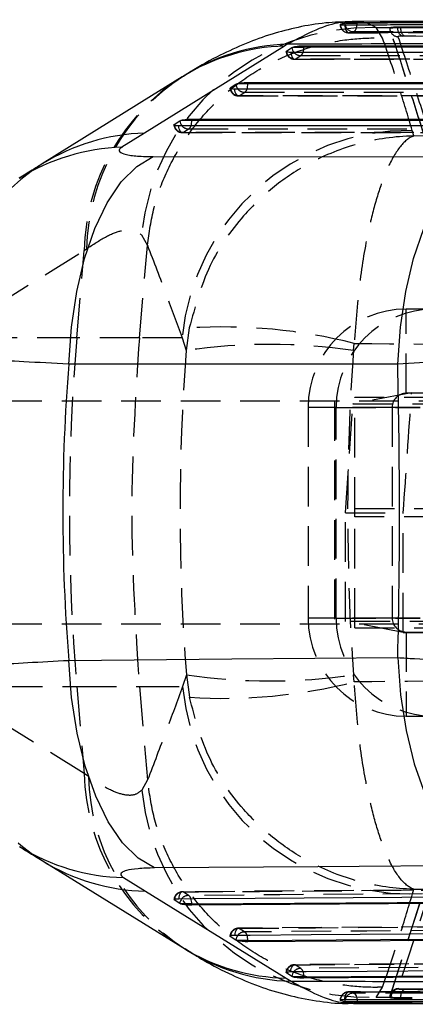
# Model space of a CAD drawing. Extents: x 48 to 414, y 17 to 322.
# Tile 3 of 17: x 167 to 181, y 18 to 53. Entities that reach past the tile are written whole.
import ezdxf

# ---------------------------------------------------------------- set-up
doc = ezdxf.new("R2010")
doc.units = 0
doc.header["$LTSCALE"] = 1.111111
doc.linetypes.add('HIDDEN', pattern=[1.905, 1.27, -0.635])
doc.layers.get('0').update_dxf_attribs({"linetype": 'CONTINUOUS'})

msp = doc.modelspace()

# ---------------------------------------------------------------- linework, layer by layer
at = {"color": 7, "linetype": 'CONTINUOUS'}
for p, q in [((178.533169, 53.309033), (178.497986, 53.304458)), ((178.533169, 53.309033), (178.930567, 53.309033)), ((197.136501, 53.430382), (178.747255, 53.362735)), ((178.930567, 53.309033), (178.930567, 53.322755)), ((176.346591, 52.492114), (171.365614, 49.391282)), ((176.445228, 52.554017), (176.346591, 52.492114)), ((176.410601, 52.311175), (176.606856, 52.439744)), ((176.606856, 52.439744), (176.640034, 52.454658)), ((176.640034, 52.454658), (177.035375, 52.454658)), ((177.035375, 52.505016), (193.916027, 52.504802)), ((177.035375, 52.454658), (177.035375, 52.505016)), ((172.750973, 51.424774), (172.70468, 51.395375)), ((175.041398, 51.198733), (190.817468, 51.199575)), ((175.041398, 51.148368), (175.041398, 51.198733)), ((174.416626, 51.004856), (174.612881, 51.133434)), ((174.612881, 51.133434), (174.646111, 51.148368)), ((175.041398, 51.148368), (174.646111, 51.148368)), ((172.422651, 49.698399), (172.618907, 49.826995)), ((172.618907, 49.826995), (172.652214, 49.841959)), ((173.047421, 49.841959), (172.652214, 49.841959)), ((173.047421, 49.892333), (187.718909, 49.894534)), ((173.047421, 49.841959), (173.047421, 49.892333)), ((171.365614, 49.391282), (170.560223, 48.888741)), ((171.667918, 48.55598), (183.372474, 48.553663)), ((167.719847, 23.494717), (172.725554, 20.397039)), ((170.615165, 22.890141), (171.397144, 22.405599)), ((171.397144, 22.405599), (176.404622, 19.309813)), ((172.422445, 22.092459), (172.415827, 22.097656)), ((172.6187, 21.964599), (172.422445, 22.092459)), ((172.646295, 21.95179), (172.6187, 21.964599)), ((173.047421, 21.95179), (172.646295, 21.95179)), ((187.718909, 22.008455), (173.047421, 21.902004)), ((173.047421, 21.902004), (173.047421, 21.95179)), ((174.416414, 20.793689), (174.409702, 20.798977)), ((174.612668, 20.665888), (174.416414, 20.793689)), ((190.817468, 20.723097), (175.041398, 20.603428)), ((172.71506, 20.401243), (172.803776, 20.346848)), ((174.64001, 20.65318), (174.612668, 20.665888)), ((175.041398, 20.65318), (174.64001, 20.65318)), ((175.041398, 20.603428), (175.041398, 20.65318)), ((176.410385, 19.495389), (176.40361, 19.500738)), ((176.404622, 19.309813), (176.577763, 19.201212)), ((176.606639, 19.36762), (176.410385, 19.495389)), ((176.633809, 19.354979), (176.606639, 19.36762)), ((177.035375, 19.354979), (176.633809, 19.354979)), ((193.916027, 19.437121), (177.035375, 19.305248)), ((177.035375, 19.305248), (177.035375, 19.354979)), ((178.497971, 18.476693), (178.523185, 18.472888)), ((178.523185, 18.472888), (178.930567, 18.472888)), ((178.795822, 18.406604), (197.248408, 18.377664)), ((178.930567, 18.458292), (178.930567, 18.472888))]:
    msp.add_line(p, q, dxfattribs=at)
at = {"color": 8, "linetype": 'CONTINUOUS'}
for p, q in [((178.504493, 53.248491), (178.497986, 53.304458)), ((178.330091, 53.264495), (178.330354, 53.258274)), ((176.410601, 52.311175), (176.412716, 52.294271)), ((174.418612, 50.988811), (174.416626, 51.004856)), ((172.424636, 49.682373), (172.422651, 49.698399)), ((172.424484, 22.109667), (172.422445, 22.092459)), ((174.419177, 20.815639), (174.416414, 20.793689)), ((176.410385, 19.495389), (176.41314, 19.517323))]:
    msp.add_line(p, q, dxfattribs=at)
at = {"color": 7, "linetype": 'HIDDEN'}
for p, q in [((179.606528, 53.147357), (180.100705, 53.150272)), ((179.833851, 52.776165), (179.606528, 53.147357)), ((180.089255, 53.139884), (180.089255, 53.130102)), ((180.089532, 53.138275), (180.100705, 53.150272)), ((180.089532, 53.129222), (180.089532, 53.138275)), ((180.368294, 53.151587), (180.48106, 53.15264)), ((180.48106, 53.178445), (180.48106, 53.15264)), ((180.606645, 52.849408), (180.542186, 52.84836)), ((176.702485, 52.021628), (193.47442, 52.021565)), ((176.726921, 52.026499), (176.923175, 52.155066)), ((172.874825, 51.489662), (172.746735, 51.405422)), ((174.732964, 50.720203), (174.929217, 50.848778)), ((174.708529, 50.71534), (190.375883, 50.716371)), ((172.739016, 49.413779), (172.935268, 49.542371)), ((180.94398, 49.291263), (180.887745, 49.490028)), ((172.714583, 49.408922), (187.277355, 49.411371)), ((171.259286, 45.76932), (171.468566, 45.394674)), ((169.215186, 45.210733), (169.302691, 45.272634)), ((171.181382, 42.110035), (171.468566, 45.394674)), ((171.468566, 45.394674), (171.469102, 45.400675)), ((164.235894, 42.110035), (169.215186, 45.210733)), ((168.954177, 42.110035), (169.215186, 45.210733)), ((180.67654, 40.130134), (180.67654, 43.130133)), ((182.003588, 43.130133), (180.67654, 43.130133)), ((172.958271, 42.455342), (172.851292, 41.651062)), ((168.954177, 42.110035), (164.235894, 42.110035)), ((171.181382, 42.110035), (168.954177, 42.110035)), ((172.706123, 42.110035), (171.181382, 42.110035)), ((172.706123, 42.110035), (172.851292, 41.651062)), ((178.795756, 41.651062), (178.825516, 41.905506)), ((180.864854, 40.141697), (178.779544, 39.750138)), ((178.845969, 35.730134), (178.845969, 39.980134)), ((194.713012, 39.980134), (178.845969, 39.980134)), ((182.003588, 40.130134), (180.67654, 40.130134)), ((180.864854, 40.141697), (196.935761, 40.141697)), ((205.814608, 39.848884), (162.903667, 39.848884)), ((178.182969, 39.630134), (177.183377, 39.630134)), ((180.177516, 39.630134), (177.183377, 39.630134)), ((177.183377, 39.630134), (177.183377, 32.130134)), ((178.122752, 39.848884), (178.122752, 31.911383)), ((178.182969, 39.630134), (181.177108, 39.630134)), ((178.182969, 32.130134), (178.182969, 39.630134)), ((178.511959, 35.880134), (178.779544, 39.750138)), ((181.177108, 39.630134), (180.177516, 39.630134)), ((180.177516, 39.630134), (180.177516, 32.130134)), ((178.511959, 35.880134), (180.569893, 35.880134)), ((178.845969, 31.780134), (178.845969, 36.030134)), ((178.845969, 36.030134), (194.713012, 36.030134)), ((194.713012, 35.730134), (178.845969, 35.730134)), ((205.812881, 31.911383), (162.927186, 31.911383)), ((180.177516, 32.130134), (177.183377, 32.130134)), ((178.182969, 32.130134), (177.183377, 32.130134)), ((178.182969, 32.130134), (181.177108, 32.130134)), ((180.566941, 31.618581), (178.513052, 32.009368)), ((181.177108, 32.130134), (180.177516, 32.130134)), ((178.845969, 31.780134), (194.713012, 31.780134)), ((180.566941, 31.618581), (197.233525, 31.618581)), ((180.67654, 31.630133), (180.67654, 28.630134)), ((180.67654, 31.630133), (182.003588, 31.630133)), ((172.854301, 30.110309), (172.721567, 29.689819)), ((172.854301, 30.110309), (172.961577, 29.306808)), ((178.828348, 29.8561), (178.798504, 30.110309)), ((169.214737, 26.594453), (164.213017, 29.689819)), ((164.213017, 29.689819), (168.954177, 29.689819)), ((168.954177, 29.689819), (169.214737, 26.594453)), ((168.954177, 29.689819), (171.181382, 29.689819)), ((171.181382, 29.689819), (172.721567, 29.689819)), ((171.181382, 29.689819), (171.471887, 26.367201)), ((180.67654, 28.630134), (182.003588, 28.630134)), ((169.368264, 26.48586), (169.214737, 26.594453)), ((171.471887, 26.367201), (171.269148, 25.999524)), ((171.472423, 26.361189), (171.471887, 26.367201)), ((187.275123, 22.488105), (172.712341, 22.382803)), ((181.593618, 22.685905), (180.383129, 18.934654)), ((180.899088, 22.30987), (180.945723, 22.474415)), ((172.933189, 22.251493), (172.736947, 22.37934)), ((180.089532, 18.631427), (181.292555, 22.382602)), ((180.089532, 18.622587), (181.292555, 22.381214)), ((190.373574, 21.203035), (174.706211, 21.084364)), ((174.92707, 20.95289), (174.730823, 21.080681)), ((193.47206, 19.917285), (176.700117, 19.786354)), ((176.920982, 19.654693), (176.724732, 19.782454)), ((179.611377, 18.621387), (179.83182, 18.985629)), ((180.383129, 18.934654), (180.406938, 18.922927)), ((180.089421, 18.619605), (179.611377, 18.621387)), ((180.089255, 18.630557), (180.089255, 18.620905)), ((180.089421, 18.619605), (180.089532, 18.622587)), ((180.131223, 18.619699), (180.089532, 18.631427)), ((180.089532, 18.622587), (180.089532, 18.631427)), ((180.48106, 18.607929), (180.48106, 18.5828))]:
    msp.add_line(p, q, dxfattribs=at)
at = {"color": 8, "linetype": 'CONTINUOUS', "flags": 128}
for points in [[(178.928102, 53.249886), (178.928236, 53.251457), (178.930567, 53.309033)], [(178.497971, 18.476693), (178.505072, 18.535888), (178.505433, 18.53752)], [(178.927384, 18.537749), (178.92807, 18.530352), (178.930567, 18.472888)]]:
    msp.add_lwpolyline(points, dxfattribs=at)
at = {"color": 7, "linetype": 'HIDDEN', "flags": 128}
for points in [[(178.489894, 53.249456), (178.494422, 53.190785), (178.503975, 53.135144), (178.518188, 53.084657), (178.53652, 53.041251), (178.55827, 53.006584), (178.582607, 52.981978), (178.608605, 52.968372), (178.635269, 52.966287)], [(178.801401, 53.0049), (178.827049, 53.013202), (178.851506, 53.032179), (178.873888, 53.061145), (178.893389, 53.099053), (178.909306, 53.144539), (178.921063, 53.195957), (178.928102, 53.249886)], [(180.089532, 53.129222), (180.094995, 53.071288), (180.1052, 53.032452)], [(176.568469, 52.26681), (176.576128, 52.210249), (176.588545, 52.158048), (176.60525, 52.112173), (176.625617, 52.074352), (176.648877, 52.046008), (176.674156, 52.028209), (176.700501, 52.021623), (176.726921, 52.026499)], [(193.498838, 52.026406), (192.95459, 52.026408), (190.777593, 52.026419), (182.069609, 52.026466), (176.726921, 52.026499)], [(176.923175, 52.155066), (177.467425, 52.155061), (179.64442, 52.155033), (188.352405, 52.154934), (193.803811, 52.154876)], [(174.732964, 50.720203), (174.706544, 50.715325), (174.680199, 50.721908), (174.654919, 50.739707), (174.631656, 50.768049), (174.611287, 50.805869), (174.594578, 50.851742), (174.582159, 50.903943), (174.574496, 50.960504)], [(174.929217, 50.848778), (175.473466, 50.848808), (177.650461, 50.848927), (186.358442, 50.849409), (190.705265, 50.849654)], [(190.400294, 50.721197), (189.856045, 50.721162), (187.67905, 50.721021), (178.971069, 50.720467), (174.732964, 50.720203)], [(172.739016, 49.413779), (172.712597, 49.408899), (172.686251, 49.41548), (172.660969, 49.433275), (172.637705, 49.461615), (172.617332, 49.499434), (172.600619, 49.545305), (172.588193, 49.597503), (172.580524, 49.654063)], [(172.935268, 49.542371), (173.479516, 49.542454), (175.656511, 49.542785), (184.364485, 49.544119), (187.606725, 49.544619)], [(187.301755, 49.416188), (186.757506, 49.416097), (184.580513, 49.415735), (175.872539, 49.414294), (172.739016, 49.413779)], [(172.736947, 22.37934), (173.28118, 22.383272), (175.458117, 22.398992), (184.165862, 22.46172), (187.299615, 22.484236)], [(172.736947, 22.37934), (172.710488, 22.384089), (172.684182, 22.37737), (172.659019, 22.359437), (172.635947, 22.330966), (172.615836, 22.293029), (172.599441, 22.247055), (172.587381, 22.194774), (172.58011, 22.138158)], [(187.60458, 22.357779), (187.060346, 22.353848), (184.883409, 22.338116), (176.175662, 22.27504), (172.933189, 22.251493)], [(174.730823, 21.080681), (174.704362, 21.085422), (174.678058, 21.078695), (174.652901, 21.060754), (174.629838, 21.032275), (174.609739, 20.99433), (174.59336, 20.94835), (174.581318, 20.896064), (174.574067, 20.839444)], [(174.730823, 21.080681), (175.275057, 21.084802), (177.451994, 21.101276), (186.159745, 21.167046), (190.398105, 21.198983)], [(190.703072, 21.072442), (190.158838, 21.068328), (187.9819, 21.051867), (179.274149, 20.985898), (174.92707, 20.95289)], [(176.568031, 19.541184), (176.575269, 19.597806), (176.587299, 19.650094), (176.603668, 19.696079), (176.623758, 19.734027), (176.646815, 19.762511), (176.671968, 19.780457), (176.698271, 19.787189), (176.724732, 19.782454)], [(176.724732, 19.782454), (177.268967, 19.786703), (179.445904, 19.803688), (188.153656, 19.871526), (193.496615, 19.913066)], [(193.801584, 19.786477), (193.25735, 19.782238), (191.080412, 19.765275), (182.37266, 19.69732), (176.920982, 19.654693)], [(178.489853, 18.536184), (178.494266, 18.594816), (178.503709, 18.650383), (178.51782, 18.700762), (178.536063, 18.744031), (178.557741, 18.778542), (178.582026, 18.802974), (178.607992, 18.816399), (178.634649, 18.818302)], [(178.800881, 18.776978), (178.826494, 18.768529), (178.850939, 18.749457), (178.87334, 18.720446), (178.89289, 18.682538), (178.908886, 18.637097), (178.920755, 18.585753), (178.927384, 18.537749)]]:
    msp.add_lwpolyline(points, dxfattribs=at)
at = {"color": 7, "linetype": 'CONTINUOUS', "flags": 128}
for points in [[(193.340399, 52.266769), (192.796149, 52.266771), (190.619152, 52.266773), (181.91116, 52.266793), (176.568469, 52.26681)], [(193.916027, 52.454475), (185.444515, 52.454561), (177.035375, 52.454658)], [(172.706233, 51.396068), (171.610963, 50.714105), (167.725738, 48.294499)], [(190.241843, 50.961569), (189.697594, 50.961531), (187.520596, 50.961381), (178.812605, 50.960788), (174.574496, 50.960504)], [(190.817468, 51.149253), (182.898233, 51.148803), (175.041398, 51.148368)], [(187.718909, 49.84422), (180.351946, 49.84308), (173.047421, 49.841959)], [(187.143288, 49.656574), (186.599039, 49.65648), (184.422042, 49.656102), (175.714053, 49.6546), (172.580524, 49.654063)], [(168.669012, 41.167322), (168.763017, 42.486178), (168.953238, 43.753149), (169.234533, 44.933982), (169.599296, 45.996753), (170.037665, 46.912728), (170.53779, 47.657144), (171.086149, 48.209876), (171.667918, 48.55598)], [(180.372417, 41.164191), (180.466432, 42.483417), (180.656716, 43.75073), (180.938122, 44.931847), (181.303039, 45.994818), (181.741594, 46.91089), (182.241926, 47.655284), (182.790498, 48.20786), (183.372473, 48.553674)], [(180.372417, 41.164191), (174.473502, 41.165763), (168.669012, 41.167322)], [(168.669758, 30.623229), (174.472383, 30.671502), (180.374466, 30.72046)], [(171.721255, 23.232685), (171.135775, 23.576684), (170.58248, 24.128086), (170.076375, 24.871934), (169.631184, 25.788058), (169.258981, 26.851612), (168.969859, 28.033756), (168.77166, 29.302429), (168.669758, 30.623229)], [(180.374466, 30.72046), (180.475786, 29.396956), (180.673787, 28.125545), (180.963078, 26.940831), (181.335786, 25.875063), (181.781766, 24.957251), (182.288878, 24.212375), (182.843319, 23.660714), (183.429998, 23.31728)], [(183.429998, 23.31728), (177.525889, 23.274681), (171.721255, 23.232685)], [(172.58011, 22.138158), (173.124347, 22.142077), (175.301297, 22.157745), (184.009095, 22.220267), (187.142859, 22.242709)], [(173.047421, 21.95179), (180.353452, 22.004779), (187.718909, 22.058032)], [(174.574067, 20.839444), (175.118304, 20.843556), (177.29525, 20.859997), (186.003036, 20.925632), (190.241404, 20.957504)], [(175.041398, 20.65318), (182.899787, 20.712798), (190.817468, 20.772701)], [(176.568031, 19.541184), (177.112267, 19.545425), (179.289211, 19.562388), (187.996987, 19.63013), (193.339954, 19.671613)], [(177.035375, 19.354979), (185.446102, 19.420706), (193.916027, 19.48674)]]:
    msp.add_lwpolyline(points, dxfattribs=at)
at = {"color": 7, "linetype": 'HIDDEN'}
for centre, radius, start, end in [((179.383912, 44.988316), 8.162078, 88.4370985, 174.5091408), ((178.626079, 53.270186), 0.3045, 180, 270.1473595), ((178.634782, 53.27098), 0.304693, 182.3900232, 270.0914164), ((178.801355, 53.307588), 0.302688, 191.2587227, 270.008647), ((180.392744, 53.129231), 0.303394, 198.6017346, 268.1435856), ((180.655675, 53.114917), 0.289711, 172.7281966, 246.9377716), ((180.784702, 53.100773), 0.30804, 170.3066625, 234.6876681), ((176.702487, 52.326091), 0.3045, 185.6386736, 269.999628), ((176.722554, 52.339606), 0.313138, 188.3243717, 270.7990577), ((176.915756, 52.460187), 0.305211, 220.1787201, 271.3929119), ((176.820308, 52.317996), 0.192686, 302.2665433, 343.7201033), ((176.749235, 45.036318), 7.536068, 122.4436962, 178.6738265), ((176.845684, 45.086558), 7.545288, 122.8577495, 178.5868746), ((174.70851, 51.019793), 0.3045, 185.6205434, 270.0035875), ((174.728577, 51.033316), 0.313144, 188.1707046, 270.8026851), ((174.922181, 51.154812), 0.306114, 220.1000913, 271.3169071), ((174.833755, 51.006084), 0.184005, 301.2515726, 344.684948), ((172.714533, 49.713367), 0.3045, 185.6262173, 270.0094463), ((172.7346, 49.726892), 0.313144, 188.1732672, 270.8080958), ((172.928201, 49.848395), 0.306105, 220.104139, 271.3229375), ((180.804727, 41.356904), 8.133548, 89.4151783, 174.6870479), ((172.839776, 49.699681), 0.184024, 301.2590548, 344.6892324), ((171.769759, 41.935737), 7.535881, 122.4507945, 178.6746785), ((180.679961, 39.633549), 3.496586, 90.0560605, 180.0559733), ((181.679553, 39.633549), 3.496586, 90.056062, 180.0559717), ((174.137868, 23.463397), 19.028542, 75.7384751, 93.5540992), ((242.737166, 35.899927), 74.043872, 175.18891369, 184.81108631), ((175.823524, 21.75448), 20.117359, 81.5037512, 98.4962488), ((180.677029, 39.630622), 0.499512, 90.0561002, 180.055987), ((180.679961, 32.126718), 3.496586, 179.9440267, 269.9439395), ((181.679553, 32.126718), 3.496586, 179.9440283, 269.943938), ((180.677029, 32.129646), 0.499512, 179.944013, 269.9438998), ((175.826402, 49.875697), 19.987595, 261.4485583, 278.5514417), ((174.153131, 48.185243), 18.916002, 266.3884404, 284.3093243), ((171.749927, 29.866078), 7.538971, 181.3396803, 237.6967628), ((180.819219, 30.441988), 8.132511, 185.3068227, 270.5627067), ((176.752367, 26.771145), 7.539701, 181.3428421, 237.7110213), ((176.921408, 26.68293), 7.555714, 181.494576, 236.9695141), ((179.393649, 26.780427), 8.161944, 185.4902342, 271.5286053), ((172.714533, 22.079638), 0.3045, 90.4138269, 174.7638449), ((172.734641, 22.066154), 0.313194, 89.5781772, 172.0139378), ((172.927828, 21.946205), 0.305336, 88.9939948, 139.9956397), ((172.838732, 22.093705), 0.183901, 15.9512632, 59.0939171), ((174.70851, 20.780972), 0.3045, 90.4337132, 174.7844512), ((174.728605, 20.767545), 0.313144, 89.5943257, 171.1653667), ((174.921806, 20.647593), 0.305342, 89.012131, 140.0117722), ((174.832654, 20.795068), 0.183908, 15.9743947, 59.1102375), ((176.702487, 19.482741), 0.3045, 90.4471573, 174.7980092), ((176.722584, 19.469315), 0.313146, 89.606938, 171.181349), ((176.916188, 19.348488), 0.306243, 89.1030237, 140.1090106), ((176.819318, 19.491257), 0.192476, 17.001094, 58.1165706), ((180.392525, 18.631807), 0.302993, 91.7770695, 180.0719518), ((178.626079, 18.514462), 0.3045, 90.0974222, 180), ((178.635156, 18.513153), 0.30515, 90.0953178, 178.8489883), ((178.800638, 18.475284), 0.301694, 89.9538081, 168.0950784), ((180.43628, 18.619284), 0.305057, 95.5195157, 179.9219483), ((180.784104, 18.659804), 0.307453, 125.1391522, 189.7137186)]:
    msp.add_arc(centre, radius, start, end, dxfattribs=at)
at = {"color": 8, "linetype": 'CONTINUOUS'}
for centre, radius, start, end in [((176.558862, 45.193575), 7.301625, 91.6659225, 121.8449941), ((176.664567, 45.23257), 7.324732, 91.7159771, 122.2873221), ((176.924437, 52.471514), 0.319166, 185.7127857, 220.726831), ((176.461823, 52.447503), 0.573597, 341.3400869, 0.7146886), ((174.930483, 51.165237), 0.319191, 185.7182343, 220.5717143), ((174.467997, 51.141175), 0.573446, 341.3171173, 0.7186813), ((172.936479, 49.858818), 0.319163, 185.7224717, 220.5780286), ((172.474054, 49.834716), 0.573412, 341.322748, 0.7237584), ((171.579398, 42.092888), 7.301524, 91.6778194, 121.8519434), ((170.776303, 41.584426), 7.30751, 91.6944616, 122.030313), ((170.78165, 30.199781), 7.311535, 238.0955064, 268.6952512), ((171.56042, 29.709694), 7.30592, 238.2975478, 268.7194224), ((172.936418, 21.935071), 0.319087, 139.4556691, 174.6903466), ((172.473847, 21.955676), 0.573586, 359.6117899, 19.193055), ((174.930398, 20.636468), 0.319089, 139.4727646, 174.709847), ((174.467806, 20.656915), 0.573605, 359.6269342, 19.2133716), ((176.562793, 26.614586), 7.306485, 238.311926, 268.7595674), ((176.748123, 26.546227), 7.346991, 237.521378, 268.6713227), ((176.924337, 19.338285), 0.31905, 139.641771, 174.7244196), ((176.46178, 19.358613), 0.573606, 359.6369412, 19.2298181)]:
    msp.add_arc(centre, radius, start, end, dxfattribs=at)
at = {"color": 7, "linetype": 'HIDDEN'}
for centre, major_axis, ratio, start_param, end_param in [((241.202085, 35.899927), (0, 71.253), 0.962409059, 1.489994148, 1.652140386), ((241.202085, 35.899927), (0, 71.253), 0.878708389, 1.489994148, 1.652140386), ((178.937247, 35.899927), (4.982789, 71.252909), 0.02282124, 4.713707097, 4.773551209), ((178.935863, 35.899927), (0, 71.253), 0.022932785, 4.652266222, 4.712111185)]:
    msp.add_ellipse(centre, major_axis=major_axis, ratio=ratio, start_param=start_param, end_param=end_param, dxfattribs=at)
at = {"color": 7, "linetype": 'CONTINUOUS'}
for centre, major_axis, ratio, start_param, end_param in [((245.404538, 35.899927), (76.946067, 0), 0.926012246, 3.067599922, 3.215716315), ((157.001848, 35.899927), (0, 71.253), 0.328893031, 4.639633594, 4.786337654)]:
    msp.add_ellipse(centre, major_axis=major_axis, ratio=ratio, start_param=start_param, end_param=end_param, dxfattribs=at)
for points, knots in [([(178.743905, 53.358261), (178.42866, 53.349531), (177.758382, 53.330971), (176.80588, 53.165481), (175.859164, 52.917317), (174.932299, 52.580256), (173.991505, 52.141771), (173.305377, 51.776227), (172.935902, 51.530314), (172.874825, 51.489662)], [0, 0, 0, 0, 0.123509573, 0.262608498, 0.409093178, 0.567856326, 0.746848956, 0.958152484, 1, 1, 1, 1]), ([(178.497986, 53.304458), (178.451152, 53.294109), (178.395171, 53.281738), (178.33923, 53.266917), (178.330091, 53.264495)], [0, 0, 0, 0, 0.836625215, 1, 1, 1, 1]), ([(178.489894, 53.249456), (178.670764, 53.249896), (179.57742, 53.252103), (183.387219, 53.261178), (188.99317, 53.273689), (193.87333, 53.283387), (195.850357, 53.287316)], [0, 0, 0, 0, 0.031255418, 0.156675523, 0.65835634, 1, 1, 1, 1]), ([(178.930567, 53.322755), (178.89848, 53.322519), (178.834305, 53.322046), (178.729304, 53.31951), (178.633063, 53.315854), (178.568341, 53.312112), (178.541323, 53.309747), (178.533169, 53.309033)], [0, 0, 0, 0, 0.2254972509, 0.4509901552, 0.6765909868, 0.9023978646, 1, 1, 1, 1]), ([(196.289381, 53.369476), (193.396249, 53.362316), (187.609982, 53.347997), (181.823706, 53.331169), (178.930567, 53.322755)], [0, 0, 0, 0, 0.499999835, 1, 1, 1, 1]), ([(196.289381, 53.35382), (193.396185, 53.346955), (190.480826, 53.340037), (184.694811, 53.325125), (181.801607, 53.317048), (178.930567, 53.309033)], [0, 0, 0, 0, 0.499999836, 0.503830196, 1, 1, 1, 1]), ([(178.32597, 53.260319), (178.324949, 53.25945), (178.321535, 53.256545), (178.352417, 53.252773), (178.4101, 53.249793), (178.464676, 53.249562), (178.489894, 53.249456)], [0, 0, 0, 0, 0.129803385, 0.434189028, 0.73855546, 1, 1, 1, 1]), ([(194.746826, 52.620048), (192.186233, 52.611429), (186.089226, 52.590907), (179.985525, 52.567559), (176.445228, 52.554017)], [0, 0, 0, 0, 0.419975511, 1, 1, 1, 1]), ([(176.56847, 52.26681), (176.539218, 52.267401), (176.480718, 52.268584), (176.424576, 52.278133), (176.397617, 52.288049), (176.401834, 52.295224), (176.402684, 52.29667)], [0, 0, 0, 0, 0.307468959, 0.614902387, 0.92237966, 1, 1, 1, 1]), ([(176.640034, 52.454658), (176.661192, 52.460863), (176.703516, 52.473277), (176.797692, 52.48907), (176.900937, 52.50025), (176.982527, 52.504637), (177.024475, 52.504938), (177.035375, 52.505016)], [0, 0, 0, 0, 0.232046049, 0.464182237, 0.694195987, 0.92053744, 1, 1, 1, 1]), ([(174.646111, 51.148368), (174.667278, 51.154575), (174.709619, 51.166991), (174.803815, 51.182785), (174.907066, 51.193968), (174.988619, 51.198349), (175.03053, 51.198654), (175.041398, 51.198733)], [0, 0, 0, 0, 0.232110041, 0.464299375, 0.69435742, 0.920746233, 1, 1, 1, 1]), ([(174.574496, 50.960504), (174.572011, 50.960508), (174.539241, 50.960567), (174.48139, 50.96308), (174.427191, 50.972718), (174.402505, 50.982567), (174.407217, 50.989315), (174.407911, 50.990308)], [0, 0, 0, 0, 0.02521176, 0.332478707, 0.639733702, 0.947006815, 1, 1, 1, 1]), ([(172.652214, 49.841959), (172.673396, 49.848167), (172.715768, 49.860587), (172.809985, 49.876382), (172.913247, 49.887569), (172.994735, 49.891946), (173.0366, 49.892254), (173.047421, 49.892333)], [0, 0, 0, 0, 0.232177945, 0.46445066, 0.694594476, 0.921065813, 1, 1, 1, 1]), ([(172.580524, 49.654063), (172.577995, 49.654067), (172.545163, 49.654124), (172.487318, 49.656641), (172.433166, 49.66628), (172.408508, 49.676118), (172.413231, 49.682864), (172.41392, 49.683848)], [0, 0, 0, 0, 0.025644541, 0.332920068, 0.640221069, 0.947504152, 1, 1, 1, 1]), ([(170.560223, 48.888741), (170.55831, 48.887534), (170.485985, 48.841885), (170.425616, 48.753896), (170.56777, 48.662365), (170.864919, 48.59598), (171.22111, 48.561241), (171.549951, 48.557369), (171.667918, 48.55598)], [0, 0, 0, 0, 0.0066596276, 0.2518166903, 0.4971850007, 0.6319858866, 0.8679802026, 1, 1, 1, 1]), ([(167.726135, 48.294743), (167.606257, 48.22015), (167.332248, 48.049651), (167.060782, 47.879085), (166.908082, 47.783141)], [0, 0, 0, 0, 0.437497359, 1, 1, 1, 1]), ([(194.326663, 41.636437), (194.310188, 41.637066), (194.029033, 41.647803), (193.371365, 41.659326), (192.168933, 41.653625), (190.745663, 41.626484), (189.018111, 41.577375), (187.167086, 41.509787), (185.287888, 41.429307), (183.59516, 41.348016), (181.927948, 41.259569), (180.890928, 41.195984), (180.372417, 41.164191)], [0, 0, 0, 0, 0.006912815, 0.117964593, 0.229014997, 0.33892119, 0.448826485, 0.58759486, 0.690334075, 0.793072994, 0.896536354, 1, 1, 1, 1]), ([(180.374466, 30.72046), (180.570694, 30.708698), (181.282454, 30.666036), (182.584206, 30.595349), (184.273692, 30.51286), (185.974067, 30.438679), (187.710888, 30.371409), (189.393685, 30.315949), (190.96106, 30.275635), (192.317191, 30.253532), (193.48125, 30.249434), (194.047907, 30.2646), (194.331236, 30.272183)], [0, 0, 0, 0, 0.0397526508, 0.1441914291, 0.248629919, 0.3511386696, 0.4536478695, 0.5697086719, 0.6766522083, 0.7835964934, 0.8917981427, 1, 1, 1, 1]), ([(166.925954, 23.987847), (167.110656, 23.87257), (167.374521, 23.707886), (167.642037, 23.543518), (167.722294, 23.494206)], [0, 0, 0, 0, 0.699990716, 1, 1, 1, 1]), ([(171.721255, 23.232685), (171.513098, 23.227431), (171.303975, 23.222153), (170.96673, 23.190552), (170.729256, 23.15185), (170.519618, 23.063328), (170.497766, 22.974984), (170.588273, 22.909576), (170.615165, 22.890141)], [0, 0, 0, 0, 0.235155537, 0.236246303, 0.472330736, 0.635243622, 0.891620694, 1, 1, 1, 1]), ([(172.415532, 22.106884), (172.414777, 22.109375), (172.412311, 22.11751), (172.444853, 22.127996), (172.503066, 22.136331), (172.556298, 22.137593), (172.58011, 22.138158)], [0, 0, 0, 0, 0.13576268, 0.443367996, 0.751000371, 1, 1, 1, 1]), ([(173.047421, 21.902004), (173.01573, 21.902374), (172.952355, 21.903114), (172.848704, 21.911715), (172.753216, 21.924826), (172.685031, 21.939102), (172.656466, 21.948458), (172.646295, 21.95179)], [0, 0, 0, 0, 0.217804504, 0.435561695, 0.654710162, 0.87705121, 1, 1, 1, 1]), ([(174.409511, 20.808108), (174.408768, 20.810629), (174.406362, 20.81879), (174.439075, 20.829295), (174.497333, 20.837606), (174.550411, 20.838878), (174.574067, 20.839444)], [0, 0, 0, 0, 0.137440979, 0.445047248, 0.752667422, 1, 1, 1, 1]), ([(172.808739, 20.363337), (173.030031, 20.219429), (173.549229, 19.881793), (174.414636, 19.437482), (175.396528, 19.021567), (176.402779, 18.701045), (177.45205, 18.496589), (178.249738, 18.396317), (178.708041, 18.414929), (178.785153, 18.418061)], [0, 0, 0, 0, 0.14805963, 0.347379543, 0.519074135, 0.679826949, 0.82794321, 0.971050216, 1, 1, 1, 1]), ([(175.041398, 20.603428), (175.009708, 20.603787), (174.946334, 20.604507), (174.842682, 20.613075), (174.747195, 20.626155), (174.678867, 20.640437), (174.650259, 20.649819), (174.64001, 20.65318)], [0, 0, 0, 0, 0.217555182, 0.435064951, 0.653953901, 0.876030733, 1, 1, 1, 1]), ([(176.403488, 19.509804), (176.402754, 19.512344), (176.40039, 19.520526), (176.433211, 19.531039), (176.491508, 19.539339), (176.544481, 19.540616), (176.568031, 19.541184)], [0, 0, 0, 0, 0.138574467, 0.446206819, 0.753797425, 1, 1, 1, 1]), ([(177.035375, 19.305248), (177.003685, 19.3056), (176.940311, 19.306304), (176.836664, 19.314851), (176.741172, 19.327913), (176.67275, 19.342198), (176.644111, 19.351598), (176.633809, 19.354979)], [0, 0, 0, 0, 0.217388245, 0.434731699, 0.653437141, 0.87533828, 1, 1, 1, 1]), ([(176.577763, 19.201212), (179.393493, 19.195664), (185.586854, 19.18346), (191.777455, 19.172534), (195.153581, 19.166576)], [0, 0, 0, 0, 0.454636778, 1, 1, 1, 1]), ([(195.850434, 18.581444), (195.672203, 18.580884), (194.768183, 18.578041), (190.96102, 18.566438), (185.352385, 18.551004), (180.469537, 18.540459), (178.489853, 18.536184)], [0, 0, 0, 0, 0.030799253, 0.156219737, 0.657900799, 1, 1, 1, 1]), ([(178.489853, 18.536184), (178.462184, 18.53591), (178.40523, 18.535346), (178.34856, 18.531579), (178.320319, 18.527472), (178.324505, 18.524553), (178.325544, 18.523829)], [0, 0, 0, 0, 0.28852565, 0.593903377, 0.899284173, 1, 1, 1, 1]), ([(178.330068, 18.519282), (178.376285, 18.506754), (178.432241, 18.491585), (178.488227, 18.478901), (178.497971, 18.476693)], [0, 0, 0, 0, 0.8259596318, 1, 1, 1, 1]), ([(178.523185, 18.472888), (178.541842, 18.471133), (178.579155, 18.467624), (178.667665, 18.46323), (178.767976, 18.46005), (178.859716, 18.458469), (178.910873, 18.458341), (178.930567, 18.458292)], [0, 0, 0, 0, 0.216348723, 0.432703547, 0.648892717, 0.864835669, 1, 1, 1, 1]), ([(178.930567, 18.472888), (181.916155, 18.476194), (187.70244, 18.482603), (193.488697, 18.493918), (196.289381, 18.499395)], [0, 0, 0, 0, 0.515976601, 1, 1, 1, 1]), ([(178.930567, 18.458292), (180.423362, 18.459397), (183.408952, 18.461607), (189.195226, 18.467971), (193.488697, 18.475016), (196.289381, 18.479612)], [0, 0, 0, 0, 0.257988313, 0.515976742, 1, 1, 1, 1])]:
    msp.add_open_spline(points, degree=3, knots=knots, dxfattribs=at)
at = {"color": 8, "linetype": 'CONTINUOUS'}
for points, knots in [([(178.747409, 53.338116), (178.613532, 53.340372), (178.244444, 53.346593), (177.483885, 53.108481), (176.791445, 52.738837), (176.445228, 52.554017)], [0, 0, 0, 0, 0.221542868, 0.610774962, 1, 1, 1, 1]), ([(168.669012, 41.167322), (168.122888, 41.195843), (167.086902, 41.249947), (165.788482, 41.32287), (164.683215, 41.38968), (163.826915, 41.448175), (163.279715, 41.494284), (163.02602, 41.522722), (163.060001, 41.529816), (163.069587, 41.531817)], [0, 0, 0, 0, 0.166155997, 0.31519387, 0.464232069, 0.633264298, 0.786519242, 0.939776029, 1, 1, 1, 1]), ([(163.063906, 30.246805), (163.055172, 30.247956), (163.010227, 30.253879), (163.270091, 30.28509), (163.880433, 30.33707), (164.836973, 30.402922), (165.910962, 30.469487), (167.188937, 30.543195), (168.171707, 30.596311), (168.669758, 30.623229)], [0, 0, 0, 0, 0.038966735, 0.200527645, 0.403876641, 0.550686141, 0.70150828, 0.848729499, 1, 1, 1, 1]), ([(176.577763, 19.201212), (176.903191, 19.024029), (177.554051, 18.669661), (178.290628, 18.428926), (178.653769, 18.432222), (178.795959, 18.433513)], [0, 0, 0, 0, 0.378277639, 0.756559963, 1, 1, 1, 1])]:
    msp.add_open_spline(points, degree=3, knots=knots, dxfattribs=at)
at = {"color": 7, "linetype": 'HIDDEN'}
for points, knots in [([(179.606528, 53.147357), (179.435883, 53.24029), (179.19418, 53.371921), (178.848914, 53.345797), (178.747409, 53.338116)], [0, 0, 0, 0, 0.706007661, 1, 1, 1, 1]), ([(178.626862, 52.965552), (179.423403, 52.967634), (185.21016, 52.982759), (190.996902, 52.99481), (195.987105, 53.005202)], [0, 0, 0, 0, 0.137648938, 1, 1, 1, 1]), ([(195.99645, 53.006446), (195.814997, 53.00607), (194.907723, 53.004191), (191.097213, 52.996152), (186.378912, 52.98549), (181.499122, 52.973599), (179.522596, 52.968553), (178.635269, 52.966287)], [0, 0, 0, 0, 0.031355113, 0.156776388, 0.658460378, 0.846671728, 1, 1, 1, 1]), ([(178.635269, 52.966287), (178.66713, 52.974356), (178.722494, 52.988377), (178.777886, 52.999976), (178.801401, 53.0049)], [0, 0, 0, 0, 0.575489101, 1, 1, 1, 1]), ([(178.801401, 53.0049), (178.982857, 53.00542), (179.89013, 53.008022), (183.70071, 53.018756), (188.41732, 53.031151), (193.296562, 53.04309), (195.272529, 53.047712), (196.160983, 53.04979)], [0, 0, 0, 0, 0.031358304, 0.156790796, 0.658520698, 0.846460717, 1, 1, 1, 1]), ([(180.089532, 53.129222), (180.095312, 53.132954), (180.106878, 53.14042), (180.213826, 53.148082), (180.320752, 53.150508), (180.368294, 53.151587)], [0, 0, 0, 0, 0.356822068, 0.714027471, 1, 1, 1, 1]), ([(181.292555, 49.384559), (181.092904, 50.01868), (180.693601, 51.286925), (180.290889, 52.521158), (180.089532, 53.138275)], [0, 0, 0, 0, 0.49999917, 1, 1, 1, 1]), ([(181.292555, 49.383123), (181.092903, 50.015547), (180.693598, 51.280396), (180.290888, 52.512946), (180.089532, 53.129222)], [0, 0, 0, 0, 0.4999992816, 1, 1, 1, 1]), ([(180.100705, 53.150272), (180.122766, 53.155886), (180.166892, 53.167116), (180.310609, 53.176104), (180.430029, 53.177744), (180.48106, 53.178445)], [0, 0, 0, 0, 0.364115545, 0.728275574, 1, 1, 1, 1]), ([(180.48106, 53.178445), (183.01774, 53.192886), (188.091101, 53.221768), (193.164422, 53.247237), (195.701082, 53.259971)], [0, 0, 0, 0, 0.49999993, 1, 1, 1, 1]), ([(180.48106, 53.15264), (183.01774, 53.167377), (188.091101, 53.196853), (193.164422, 53.222858), (195.701082, 53.235861)], [0, 0, 0, 0, 0.499999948, 1, 1, 1, 1]), ([(180.542186, 52.84836), (184.6594, 52.871598), (189.796935, 52.900594), (194.934498, 52.926119), (195.954825, 52.931188)], [0, 0, 0, 0, 0.801398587, 1, 1, 1, 1]), ([(195.827274, 52.932466), (193.290518, 52.919489), (188.217009, 52.893537), (183.143432, 52.864118), (180.606645, 52.849408)], [0, 0, 0, 0, 0.500000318, 1, 1, 1, 1]), ([(171.469102, 45.400675), (171.532939, 45.851733), (171.660613, 46.753849), (172.134305, 48.044124), (172.806103, 49.238705), (173.669977, 50.30642), (174.703072, 51.211567), (175.871321, 51.935247), (177.146154, 52.449524), (178.413762, 52.72987), (179.319038, 52.7886), (179.766527, 52.777791), (179.833851, 52.776165)], [0, 0, 0, 0, 0.111332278, 0.222664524, 0.3339967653, 0.4453290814, 0.5566618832, 0.667994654, 0.779328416, 0.8906622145, 0.983550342, 1, 1, 1, 1]), ([(180.887745, 49.490028), (180.735783, 49.999333), (180.404641, 51.109163), (180.034262, 52.190862), (179.833851, 52.776165)], [0, 0, 0, 0, 0.45890334, 1, 1, 1, 1]), ([(180.542186, 52.84836), (180.515017, 52.847281), (180.453887, 52.844855), (180.392795, 52.837191), (180.386209, 52.829728), (180.382916, 52.825997)], [0, 0, 0, 0, 0.285724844, 0.642864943, 1, 1, 1, 1]), ([(180.382916, 52.825997), (180.585126, 52.209701), (180.989539, 50.977126), (181.392226, 49.712265), (181.593567, 49.079843)], [0, 0, 0, 0, 0.500007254, 1, 1, 1, 1]), ([(180.94398, 49.291263), (180.938089, 49.29115), (180.282154, 49.278503), (179.003571, 49.095045), (177.334367, 48.433511), (175.961214, 47.528847), (174.717233, 46.339465), (173.556665, 44.66782), (173.163482, 43.21408), (172.958271, 42.455342)], [0, 0, 0, 0, 0.001604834, 0.178681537, 0.346563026, 0.479529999, 0.612466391, 0.797738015, 1, 1, 1, 1]), ([(180.94398, 49.291263), (180.942456, 49.290742), (180.772744, 49.232702), (180.440745, 48.960802), (180.004029, 48.183901), (179.641925, 47.184473), (179.31095, 45.909417), (178.997687, 44.158186), (178.884559, 42.678018), (178.825516, 41.905506)], [0, 0, 0, 0, 0.00160459, 0.178687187, 0.346568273, 0.479537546, 0.612476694, 0.797748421, 1, 1, 1, 1]), ([(196.572837, 49.200066), (193.954989, 49.213696), (188.74523, 49.240819), (183.535751, 49.274505), (180.94398, 49.291263)], [0, 0, 0, 0, 0.502489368, 1, 1, 1, 1]), ([(169.302691, 45.272634), (169.534005, 45.426113), (169.996641, 45.733077), (170.546358, 45.943519), (170.98811, 45.981445), (171.168891, 45.840031), (171.259286, 45.76932)], [0, 0, 0, 0, 0.245832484, 0.491672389, 0.745823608, 1, 1, 1, 1]), ([(171.469102, 45.400675), (171.693096, 44.813944), (172.10667, 43.730629), (172.517706, 42.61941), (172.706123, 42.110035)], [0, 0, 0, 0, 0.541606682, 1, 1, 1, 1]), ([(171.181382, 42.110035), (171.045899, 40.039999), (170.774933, 35.899927), (171.045899, 31.759855), (171.181382, 29.689819)], [0, 0, 0, 0, 0.499999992, 1, 1, 1, 1]), ([(178.825516, 41.905506), (182.184784, 41.877632), (188.898765, 41.821922), (195.61281, 41.780296), (198.967555, 41.759497)], [0, 0, 0, 0, 0.500339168, 1, 1, 1, 1]), ([(178.779544, 39.750138), (179.337117, 39.749672), (180.452263, 39.74874), (182.174592, 39.748912), (183.871218, 39.750277), (185.502995, 39.752858), (187.017738, 39.756601), (188.379341, 39.761363), (189.538899, 39.767049), (190.252487, 39.771888), (190.573232, 39.774758), (190.641021, 39.775364)], [0, 0, 0, 0, 0.1209436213, 0.2418872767, 0.3628305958, 0.4837739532, 0.6047232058, 0.7256722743, 0.8466280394, 0.9675847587, 1, 1, 1, 1]), ([(178.513052, 32.009368), (178.512914, 32.539435), (178.512578, 33.829705), (178.512188, 35.119947), (178.511959, 35.880134)], [0, 0, 0, 0, 0.410818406, 1, 1, 1, 1]), ([(190.684919, 31.984496), (190.413235, 31.986726), (189.869865, 31.991185), (188.751702, 31.997055), (187.443195, 32.002081), (185.965055, 32.006114), (184.359755, 32.009005), (182.675047, 32.010722), (180.958429, 32.01115), (179.561989, 32.01053), (178.763363, 32.009645), (178.513052, 32.009368)], [0, 0, 0, 0, 0.118259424, 0.236519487, 0.354778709, 0.473038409, 0.591290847, 0.709543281, 0.827782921, 0.946022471, 1, 1, 1, 1]), ([(198.964474, 29.999866), (195.610821, 29.979333), (188.89875, 29.93824), (182.186737, 29.883493), (178.828348, 29.8561)], [0, 0, 0, 0, 0.499644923, 1, 1, 1, 1]), ([(180.945723, 22.474415), (180.944199, 22.474936), (180.774805, 22.532896), (180.443447, 22.804112), (180.00724, 23.579035), (179.645198, 24.577081), (179.314024, 25.851849), (179.000599, 27.603008), (178.88742, 29.083427), (178.828348, 29.8561)], [0, 0, 0, 0, 0.0016052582, 0.1784082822, 0.3460595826, 0.4791537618, 0.6122173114, 0.7976051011, 1, 1, 1, 1]), ([(172.721567, 29.689819), (172.525622, 29.15939), (172.110526, 28.035713), (171.692907, 26.939786), (171.472423, 26.361189)], [0, 0, 0, 0, 0.472047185, 1, 1, 1, 1]), ([(180.945723, 22.474415), (180.939831, 22.474529), (180.285182, 22.48722), (179.008993, 22.670232), (177.341523, 23.330003), (175.968248, 24.233354), (174.723045, 25.422429), (173.561178, 27.09398), (173.167207, 28.547931), (172.961577, 29.306808)], [0, 0, 0, 0, 0.001605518, 0.178402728, 0.346054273, 0.479146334, 0.61220759, 0.797595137, 1, 1, 1, 1]), ([(171.269148, 25.999524), (171.184613, 25.931581), (171.01555, 25.795701), (170.597615, 25.823271), (170.063974, 26.022112), (169.600165, 26.331279), (169.368264, 26.48586)], [0, 0, 0, 0, 0.246010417, 0.492000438, 0.746004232, 1, 1, 1, 1]), ([(179.83182, 18.985629), (179.764498, 18.984048), (179.318794, 18.973578), (178.415369, 19.032484), (177.149508, 19.312432), (175.874674, 19.826703), (174.706422, 20.550373), (173.673321, 21.455507), (172.809443, 22.523207), (172.137639, 23.717774), (171.663941, 25.008032), (171.536262, 25.910137), (171.472423, 26.361189)], [0, 0, 0, 0, 0.016456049, 0.108947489, 0.220330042, 0.331712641, 0.443094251, 0.554475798, 0.665856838, 0.777237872, 0.888618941, 1, 1, 1, 1]), ([(180.945723, 22.474415), (183.53675, 22.490895), (188.744515, 22.524019), (193.952552, 22.550782), (196.569426, 22.564229)], [0, 0, 0, 0, 0.497531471, 1, 1, 1, 1]), ([(179.83182, 18.985629), (180.029704, 19.562829), (180.404886, 20.657181), (180.740492, 21.779501), (180.899088, 22.30987)], [0, 0, 0, 0, 0.527435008, 1, 1, 1, 1]), ([(195.985621, 18.858561), (195.20322, 18.856294), (189.416554, 18.839527), (183.629852, 18.829112), (178.625555, 18.820105)], [0, 0, 0, 0, 0.13520745, 1, 1, 1, 1]), ([(178.634649, 18.818302), (181.548858, 18.823684), (186.471311, 18.832773), (192.258826, 18.847014), (195.13214, 18.854879), (195.997229, 18.857246)], [0, 0, 0, 0, 0.503530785, 0.850524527, 1, 1, 1, 1]), ([(178.800881, 18.776978), (178.777268, 18.782298), (178.721839, 18.794787), (178.666445, 18.809727), (178.634649, 18.818302)], [0, 0, 0, 0, 0.426002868, 1, 1, 1, 1]), ([(196.161868, 18.80315), (193.246518, 18.79759), (188.322211, 18.788199), (182.535198, 18.780682), (179.663553, 18.777833), (178.800881, 18.776978)], [0, 0, 0, 0, 0.503778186, 0.850929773, 1, 1, 1, 1]), ([(180.48106, 18.5828), (180.413302, 18.583903), (180.27779, 18.586107), (180.14329, 18.597699), (180.09458, 18.610115), (180.09022, 18.618134), (180.089421, 18.619605)], [0, 0, 0, 0, 0.309934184, 0.619858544, 0.930292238, 1, 1, 1, 1]), ([(180.48106, 18.607929), (180.41347, 18.608598), (180.278338, 18.609933), (180.175301, 18.615183), (180.138808, 18.618922), (180.131223, 18.619699)], [0, 0, 0, 0, 0.442184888, 0.884052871, 1, 1, 1, 1]), ([(196.415242, 18.86881), (194.428759, 18.875035), (189.091206, 18.891761), (183.756328, 18.910907), (180.406938, 18.922927)], [0, 0, 0, 0, 0.372171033, 1, 1, 1, 1]), ([(180.406938, 18.922927), (180.411293, 18.922154), (180.432252, 18.918434), (180.491298, 18.913216), (180.568511, 18.91189), (180.607146, 18.911226)], [0, 0, 0, 0, 0.11585895, 0.557611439, 1, 1, 1, 1]), ([(195.701082, 18.515896), (193.164421, 18.530106), (188.091096, 18.558527), (183.017739, 18.591462), (180.48106, 18.607929)], [0, 0, 0, 0, 0.499999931, 1, 1, 1, 1]), ([(195.701082, 18.495262), (193.164421, 18.508725), (188.091097, 18.535652), (183.017739, 18.567084), (180.48106, 18.5828)], [0, 0, 0, 0, 0.499999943, 1, 1, 1, 1]), ([(180.607146, 18.911226), (183.14414, 18.894828), (188.218132, 18.862032), (193.292077, 18.833733), (195.829051, 18.819584)], [0, 0, 0, 0, 0.499999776, 1, 1, 1, 1])]:
    msp.add_open_spline(points, degree=3, knots=knots, dxfattribs=at)

doc.saveas('drawing.dxf')
